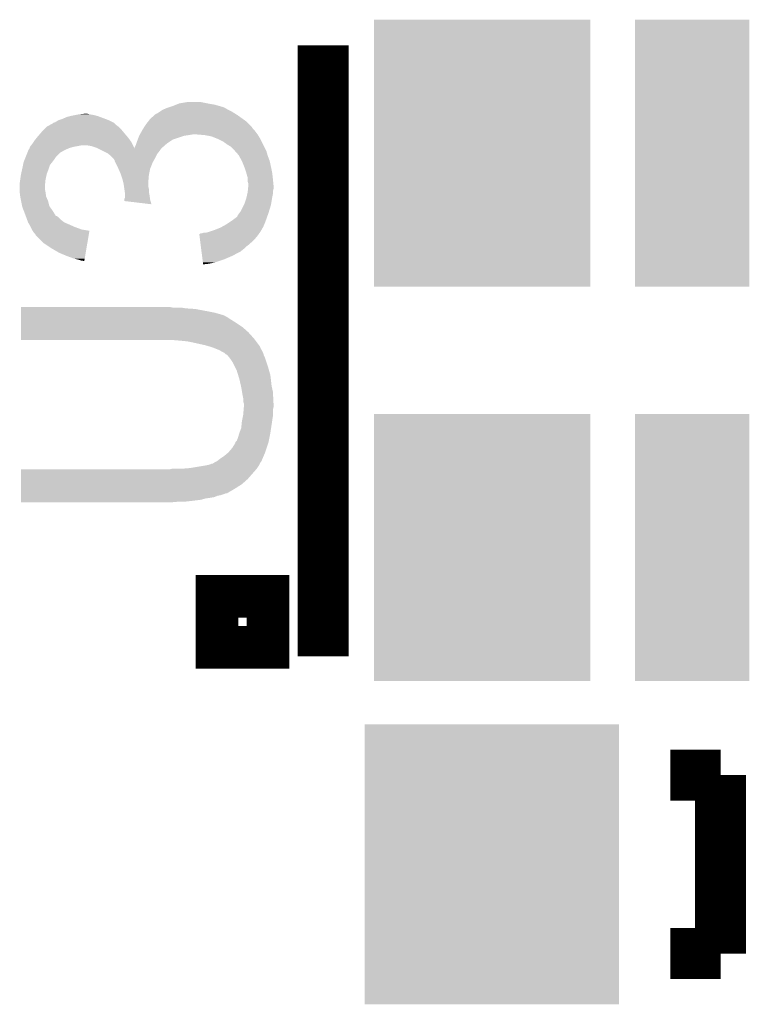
# Model space of a CAD drawing. Extents: x -4.2 to 27.1, y -3.9 to 55.1.
# Tile 14 of 37: x 12.4 to 15.2, y 4.1 to 8. Entities that reach past the tile are written whole.
import ezdxf

# ---------------------------------------------------------------- set-up
doc = ezdxf.new("R2010")
doc.units = 0
doc.layers.get('0').update_dxf_attribs({"linetype": 'CONTINUOUS'})
doc.layers.add('MCP2517FD_CLICK_GTO', color=14, linetype='CONTINUOUS')
doc.layers.add('MCP2517FD_CLICK_GTS', color=12, linetype='CONTINUOUS')

# ---------------------------------------------------------------- blocks, each defined once
blk = doc.blocks.new('RECTANGLE_88')
blk.add_solid([(0.50038, 0.54991), (0.50038, -0.54991), (-0.50038, 0.54991), (-0.50038, -0.54991)])
blk = doc.blocks.new('RECTANGLE_96')
blk.add_solid([(0.42545, 0.52451), (0.42545, -0.52451), (-0.42545, 0.52451), (-0.42545, -0.52451)])
blk = doc.blocks.new('RECTANGLE_97')
blk.add_solid([(0.22479, 0.52451), (0.22479, -0.52451), (-0.22479, 0.52451), (-0.22479, -0.52451)])

msp = doc.modelspace()

# ---------------------------------------------------------------- linework, layer by layer
at = {"layer": 'MCP2517FD_CLICK_GTO', "const_width": 0.20066}
for points in [[(13.54836, 5.49148), (13.54836, 7.89178)], [(13.14704, 5.54228), (13.14704, 5.70992), (13.31468, 5.70992), (13.31468, 5.54228), (13.14704, 5.54228), (13.14704, 5.70992), (13.31468, 5.70992), (13.31468, 5.54228), (13.14704, 5.54228)], [(14.91234, 5.02412), (15.11046, 5.02412)], [(15.11046, 4.32308), (15.11046, 5.02412)], [(14.91234, 4.32308), (15.11046, 4.32308)]]:
    msp.add_lwpolyline(points, dxfattribs=at)
at = {"layer": 'MCP2517FD_CLICK_GTO'}
for points in [[(12.96924, 7.6581), (12.97559, 7.66064), (13.121642, 7.6581), (13.1064, 7.66064)], [(12.97559, 7.66064), (12.981942, 7.66318), (13.1064, 7.66064), (13.093702, 7.66318)], [(12.981942, 7.66318), (13.012422, 7.66826), (13.093702, 7.66318), (13.068302, 7.66826)], [(12.5857, 7.62), (12.608562, 7.62254), (12.63142, 7.62), (12.621262, 7.62254)], [(12.884788, 7.61746), (12.890506, 7.62254), (13.210538, 7.61746), (13.20241, 7.62254)], [(12.890506, 7.62254), (12.893046, 7.622544), (13.20241, 7.62254), (13.202404, 7.622544)], [(12.893046, 7.622544), (12.90447, 7.63016), (13.202404, 7.622544), (13.190218, 7.63016)], [(12.90447, 7.63016), (12.9159, 7.63778), (13.190218, 7.63016), (13.17498, 7.63778)], [(12.9159, 7.63778), (12.93368, 7.6454), (13.17498, 7.63778), (13.161648, 7.6454)], [(12.93368, 7.6454), (12.9413, 7.64794), (13.161648, 7.6454), (13.157202, 7.64794)], [(12.9413, 7.64794), (12.95654, 7.65302), (13.157202, 7.64794), (13.139422, 7.65302)], [(12.95654, 7.65302), (12.96924, 7.6581), (13.139422, 7.65302), (13.121642, 7.6581)], [(12.474952, 7.57936), (12.4841, 7.584442), (12.733022, 7.57936), (12.727938, 7.584442)], [(12.4841, 7.584442), (12.48664, 7.586978), (12.727938, 7.584442), (12.7254, 7.586978)], [(12.48664, 7.586978), (12.486644, 7.58698), (12.7254, 7.586978), (12.725398, 7.58698)], [(12.486644, 7.58698), (12.494262, 7.58952), (12.725398, 7.58698), (12.720318, 7.58952)], [(12.494262, 7.58952), (12.50696, 7.59714), (12.720318, 7.58952), (12.70508, 7.59714)], [(12.50696, 7.59714), (12.522198, 7.60222), (12.70508, 7.59714), (12.691534, 7.60222)], [(12.522198, 7.60222), (12.539982, 7.60984), (12.691534, 7.60222), (12.671214, 7.60984)], [(12.539982, 7.60984), (12.55014, 7.61238), (12.671214, 7.60984), (12.66444, 7.61238)], [(12.55014, 7.61238), (12.5603, 7.61492), (12.66444, 7.61238), (12.655552, 7.61492)], [(12.5603, 7.61492), (12.573, 7.61746), (12.655552, 7.61492), (12.646662, 7.61746)], [(12.573, 7.61746), (12.5857, 7.62), (12.646662, 7.61746), (12.63142, 7.62)], [(12.84986, 7.57936), (12.859736, 7.592058), (13.2588, 7.57936), (13.246102, 7.592058)], [(12.859736, 7.592058), (12.86764, 7.60222), (13.246102, 7.592058), (13.231876, 7.60222)], [(12.86764, 7.60222), (12.884788, 7.61746), (13.231876, 7.60222), (13.210538, 7.61746)], [(12.42822, 7.53618), (12.436926, 7.54634), (12.77475, 7.53618), (12.76604, 7.54634)], [(12.436926, 7.54634), (12.443458, 7.55396), (12.76604, 7.54634), (12.75969, 7.55396)], [(12.443458, 7.55396), (12.451078, 7.56158), (12.75969, 7.55396), (12.75334, 7.56158)], [(12.451078, 7.56158), (12.461236, 7.571738), (12.75334, 7.56158), (12.74318, 7.571738)], [(12.461236, 7.571738), (12.461242, 7.571742), (12.74318, 7.571738), (12.743176, 7.571742)], [(12.461242, 7.571742), (12.474952, 7.57936), (12.743176, 7.571742), (12.733022, 7.57936)], [(12.82728, 7.54126), (12.837158, 7.559038), (13.289916, 7.54126), (13.27658, 7.559038)], [(12.837158, 7.559038), (12.83716, 7.55904), (13.27658, 7.559038), (13.27658, 7.55904)], [(12.83716, 7.55904), (12.840332, 7.564118), (13.27658, 7.55904), (13.271502, 7.564118)], [(12.840332, 7.564118), (12.845096, 7.57174), (13.271502, 7.564118), (13.26642, 7.57174)], [(12.845096, 7.57174), (12.84986, 7.57936), (13.26642, 7.57174), (13.2588, 7.57936)], [(12.399264, 7.49808), (12.40536, 7.5057), (12.800354, 7.49808), (12.79653, 7.5057)], [(12.40536, 7.5057), (12.408744, 7.510778), (12.79653, 7.5057), (12.79398, 7.510778)], [(12.408744, 7.510778), (12.41552, 7.52094), (12.79398, 7.510778), (12.786724, 7.52094)], [(12.41552, 7.52094), (12.42187, 7.528562), (12.786724, 7.52094), (12.78128, 7.528562)], [(12.42187, 7.528562), (12.42822, 7.53618), (12.78128, 7.528562), (12.77475, 7.53618)], [(12.81176, 7.500622), (12.813452, 7.5057), (12.927874, 7.500622), (12.933678, 7.5057)], [(12.813452, 7.5057), (12.81684, 7.51586), (12.933678, 7.5057), (12.948918, 7.51586)], [(12.81684, 7.51586), (12.818744, 7.520938), (12.948918, 7.51586), (12.956536, 7.520938)], [(12.818744, 7.520938), (12.824458, 7.536178), (12.956536, 7.520938), (13.002258, 7.536178)], [(12.824458, 7.536178), (12.82446, 7.536182), (13.002258, 7.536178), (13.002284, 7.536182)], [(12.82446, 7.536182), (12.82587, 7.53872), (13.002284, 7.536182), (13.02004, 7.53872)], [(12.82587, 7.53872), (12.82728, 7.54126), (13.02004, 7.53872), (13.035278, 7.54126)], [(13.081002, 7.53872), (13.050522, 7.54126), (13.291822, 7.53872), (13.289916, 7.54126)], [(13.081014, 7.538718), (13.081002, 7.53872), (13.291822, 7.538718), (13.291822, 7.53872)], [(13.108938, 7.53364), (13.081014, 7.538718), (13.29487, 7.53364), (13.291822, 7.538718)], [(13.12799, 7.52602), (13.108938, 7.53364), (13.29944, 7.52602), (13.29487, 7.53364)], [(13.13434, 7.52348), (13.12799, 7.52602), (13.300712, 7.52348), (13.29944, 7.52602)], [(13.154658, 7.51332), (13.13434, 7.52348), (13.305792, 7.51332), (13.300712, 7.52348)], [(13.17244, 7.500618), (13.154658, 7.51332), (13.312142, 7.500618), (13.305792, 7.51332)], [(12.37793, 7.45236), (12.385042, 7.470138), (12.4968, 7.45236), (12.51458, 7.470138)], [(12.385042, 7.470138), (12.389106, 7.4803), (12.51458, 7.470138), (12.532358, 7.4803)], [(12.389106, 7.4803), (12.390124, 7.48284), (12.532358, 7.4803), (12.538284, 7.48284)], [(12.390124, 7.48284), (12.39266, 7.485384), (12.538284, 7.48284), (12.54422, 7.485384)], [(12.39266, 7.485384), (12.393506, 7.48792), (12.54422, 7.485384), (12.550138, 7.48792)], [(12.393506, 7.48792), (12.3952, 7.493), (12.550138, 7.48792), (12.567918, 7.493)], [(12.3952, 7.493), (12.395202, 7.493002), (12.567918, 7.493), (12.56793, 7.493002)], [(12.395202, 7.493002), (12.397232, 7.49554), (12.56793, 7.493002), (12.58316, 7.49554)], [(12.397232, 7.49554), (12.399264, 7.49808), (12.58316, 7.49554), (12.595858, 7.49808)], [(12.6365, 7.49554), (12.621258, 7.49808), (12.801628, 7.49554), (12.800354, 7.49808)], [(12.659358, 7.48792), (12.6365, 7.49554), (12.805452, 7.48792), (12.801628, 7.49554)], [(12.664256, 7.485472), (12.659358, 7.48792), (12.80668, 7.485472), (12.805452, 7.48792)], [(12.66444, 7.48538), (12.664256, 7.485472), (12.91082, 7.48538), (12.91091, 7.485472)], [(12.679682, 7.47776), (12.66444, 7.48538), (12.90574, 7.47776), (12.91082, 7.48538)], [(12.699998, 7.467602), (12.679682, 7.47776), (12.897612, 7.467602), (12.90574, 7.47776)], [(12.703178, 7.465058), (12.699998, 7.467602), (12.895578, 7.465058), (12.897612, 7.467602)], [(12.80668, 7.487922), (12.806682, 7.490464), (12.91336, 7.487922), (12.916264, 7.490464)], [(12.80668, 7.485472), (12.80668, 7.487922), (12.91091, 7.485472), (12.91336, 7.487922)], [(12.806682, 7.490464), (12.81176, 7.500622), (12.916264, 7.490464), (12.927874, 7.500622)], [(13.185138, 7.493002), (13.17244, 7.500618), (13.31595, 7.493002), (13.312142, 7.500618)], [(13.1953, 7.48284), (13.185138, 7.493002), (13.321032, 7.48284), (13.31595, 7.493002)], [(13.202076, 7.475218), (13.1953, 7.48284), (13.324842, 7.475218), (13.321032, 7.48284)], [(13.215618, 7.45998), (13.202076, 7.475218), (13.329196, 7.45998), (13.324842, 7.475218)], [(12.367768, 7.421878), (12.369802, 7.432042), (12.47394, 7.421878), (12.482068, 7.432042)], [(12.369802, 7.432042), (12.370816, 7.43458), (12.482068, 7.432042), (12.4841, 7.43458)], [(12.370816, 7.43458), (12.37488, 7.44474), (12.4841, 7.43458), (12.49172, 7.44474)], [(12.37488, 7.44474), (12.37793, 7.45236), (12.49172, 7.44474), (12.4968, 7.45236)], [(12.712698, 7.457442), (12.703178, 7.465058), (12.89177, 7.457442), (12.895578, 7.465058)], [(12.720318, 7.449822), (12.712698, 7.457442), (12.88796, 7.449822), (12.89177, 7.457442)], [(12.722858, 7.447282), (12.720318, 7.449822), (12.886508, 7.447282), (12.88796, 7.449822)], [(12.727936, 7.439666), (12.722858, 7.447282), (12.882156, 7.439666), (12.886508, 7.447282)], [(12.72794, 7.437124), (12.727936, 7.439666), (12.880704, 7.437124), (12.882156, 7.439666)], [(12.730482, 7.43204), (12.72794, 7.437124), (12.8778, 7.43204), (12.880704, 7.437124)], [(12.74064, 7.41172), (12.730482, 7.43204), (12.869672, 7.41172), (12.8778, 7.43204)], [(13.21703, 7.45744), (13.215618, 7.45998), (13.32992, 7.45744), (13.329196, 7.45998)], [(13.22832, 7.437122), (13.21703, 7.45744), (13.33754, 7.437122), (13.32992, 7.45744)], [(13.228322, 7.437118), (13.22832, 7.437122), (13.33754, 7.437118), (13.33754, 7.437122)], [(13.237466, 7.41426), (13.228322, 7.437118), (13.34262, 7.41426), (13.33754, 7.437118)], [(12.360204, 7.386318), (12.36472, 7.40664), (12.46124, 7.386318), (12.46886, 7.40664)], [(12.36472, 7.40664), (12.367768, 7.421878), (12.46886, 7.40664), (12.47394, 7.421878)], [(12.7429, 7.406638), (12.74064, 7.41172), (12.86764, 7.406638), (12.869672, 7.41172)], [(12.7508, 7.388858), (12.7429, 7.406638), (12.864082, 7.388858), (12.86764, 7.406638)], [(12.75334, 7.38124), (12.7508, 7.388858), (12.86256, 7.38124), (12.864082, 7.388858)], [(13.23848, 7.41172), (13.237466, 7.41426), (13.343128, 7.41172), (13.34262, 7.41426)], [(13.2461, 7.38886), (13.23848, 7.41172), (13.3477, 7.38886), (13.343128, 7.41172)], [(13.25118, 7.371084), (13.2461, 7.38886), (13.349676, 7.371084), (13.3477, 7.38886)], [(12.35456, 7.34822), (12.356736, 7.363458), (12.454634, 7.34822), (12.45616, 7.363458)], [(12.356736, 7.363458), (12.35964, 7.383778), (12.45616, 7.363458), (12.460674, 7.383778)], [(12.35964, 7.383778), (12.360204, 7.386318), (12.460674, 7.383778), (12.46124, 7.386318)], [(12.75842, 7.365998), (12.75334, 7.38124), (12.861288, 7.365998), (12.86256, 7.38124)], [(12.76223, 7.350762), (12.75842, 7.365998), (12.86002, 7.350762), (12.861288, 7.365998)], [(12.7635, 7.34568), (12.76223, 7.350762), (12.86002, 7.34568), (12.86002, 7.350762)], [(13.25118, 7.366), (13.25118, 7.371084), (13.35024, 7.366), (13.349676, 7.371084)], [(13.25118, 7.355844), (13.25118, 7.366), (13.351256, 7.355844), (13.35024, 7.366)], [(13.253718, 7.348222), (13.25118, 7.355844), (13.352018, 7.348222), (13.351256, 7.355844)], [(12.35456, 7.338062), (12.35456, 7.34822), (12.45362, 7.338062), (12.454634, 7.34822)], [(12.35456, 7.327898), (12.35456, 7.338062), (12.45362, 7.327898), (12.45362, 7.338062)], [(12.35456, 7.315202), (12.35456, 7.327898), (12.45616, 7.315202), (12.45362, 7.327898)], [(12.354562, 7.3152), (12.35456, 7.315202), (12.45616, 7.3152), (12.45616, 7.315202)], [(12.356784, 7.297418), (12.354562, 7.3152), (12.458702, 7.297418), (12.45616, 7.3152)], [(12.76459, 7.338058), (12.7635, 7.34568), (12.86002, 7.338058), (12.86002, 7.34568)], [(12.766042, 7.327898), (12.76459, 7.338058), (12.86256, 7.327898), (12.86002, 7.338058)], [(12.767856, 7.315198), (12.766042, 7.327898), (12.86256, 7.315198), (12.86256, 7.327898)], [(12.76858, 7.31012), (12.767856, 7.315198), (12.863576, 7.31012), (12.86256, 7.315198)], [(13.249484, 7.307578), (13.25118, 7.315202), (13.35024, 7.307578), (13.35024, 7.315202)], [(13.25118, 7.315202), (13.251432, 7.317738), (13.35024, 7.315202), (13.35024, 7.317738)], [(13.251432, 7.317738), (13.252448, 7.327898), (13.35024, 7.317738), (13.35278, 7.327898)], [(13.252448, 7.327898), (13.25372, 7.340598), (13.35278, 7.327898), (13.35278, 7.340598)], [(13.25372, 7.340602), (13.253718, 7.348222), (13.35278, 7.340602), (13.352018, 7.348222)], [(13.25372, 7.340598), (13.25372, 7.340602), (13.35278, 7.340598), (13.35278, 7.340602)], [(12.3571, 7.29488), (12.356784, 7.297418), (12.45979, 7.29488), (12.458702, 7.297418)], [(12.36015, 7.279638), (12.3571, 7.29488), (12.46632, 7.279638), (12.45979, 7.29488)], [(12.364214, 7.259316), (12.36015, 7.279638), (12.471402, 7.259316), (12.46632, 7.279638)], [(12.76604, 7.284718), (12.766042, 7.287264), (12.86764, 7.284718), (12.867278, 7.287264)], [(12.76604, 7.27966), (12.76604, 7.284718), (12.869078, 7.27966), (12.86764, 7.284718)], [(12.872688, 7.266944), (12.76604, 7.27966), (12.872688, 7.266944), (12.869078, 7.27966)], [(12.766042, 7.287264), (12.76858, 7.292344), (12.867278, 7.287264), (12.866552, 7.292344)], [(12.76858, 7.3025), (12.76858, 7.31012), (12.8651, 7.3025), (12.863576, 7.31012)], [(12.76858, 7.292344), (12.76858, 7.3025), (12.866552, 7.292344), (12.8651, 7.3025)], [(13.23848, 7.269482), (13.2461, 7.292342), (13.343466, 7.269482), (13.347276, 7.292342)], [(13.2461, 7.292342), (13.246664, 7.29488), (13.347276, 7.292342), (13.3477, 7.29488)], [(13.246664, 7.29488), (13.249484, 7.307578), (13.3477, 7.29488), (13.35024, 7.307578)], [(12.36472, 7.256782), (12.364214, 7.259316), (12.473214, 7.256782), (12.471402, 7.259316)], [(12.370582, 7.24154), (12.36472, 7.256782), (12.4841, 7.24154), (12.473214, 7.256782)], [(12.37742, 7.22376), (12.370582, 7.24154), (12.495224, 7.22376), (12.4841, 7.24154)], [(13.217524, 7.23138), (13.22324, 7.239002), (13.33246, 7.23138), (13.334804, 7.239002)], [(13.22324, 7.239002), (13.235938, 7.264398), (13.334804, 7.239002), (13.34262, 7.264398)], [(13.235938, 7.264398), (13.23848, 7.269482), (13.34262, 7.264398), (13.343466, 7.269482)], [(12.378344, 7.22122), (12.37742, 7.22376), (12.496812, 7.22122), (12.495224, 7.22376)], [(12.378346, 7.221216), (12.378344, 7.22122), (12.499346, 7.221216), (12.496812, 7.22122)], [(12.380192, 7.216138), (12.378346, 7.221216), (12.506962, 7.216138), (12.499346, 7.221216)], [(12.383888, 7.205978), (12.380192, 7.216138), (12.517122, 7.205978), (12.506962, 7.216138)], [(12.38758, 7.19582), (12.383888, 7.205978), (12.529822, 7.19582), (12.517122, 7.205978)], [(12.392152, 7.1882), (12.38758, 7.19582), (12.5476, 7.1882), (12.529822, 7.19582)], [(13.16736, 7.1882), (13.178792, 7.195822), (13.316494, 7.1882), (13.31976, 7.195822)], [(13.178792, 7.195822), (13.19022, 7.20344), (13.31976, 7.195822), (13.32248, 7.20344)], [(13.19022, 7.20344), (13.21054, 7.21869), (13.32248, 7.20344), (13.327926, 7.21869)], [(13.21054, 7.21869), (13.210544, 7.221226), (13.327926, 7.21869), (13.328832, 7.221226)], [(13.210544, 7.221226), (13.21562, 7.22884), (13.328832, 7.221226), (13.331552, 7.22884)], [(13.21562, 7.22884), (13.217524, 7.23138), (13.331552, 7.22884), (13.33246, 7.23138)], [(12.3952, 7.183118), (12.392152, 7.1882), (12.559036, 7.183118), (12.5476, 7.1882)], [(12.39774, 7.17804), (12.3952, 7.183118), (12.57046, 7.17804), (12.559036, 7.183118)], [(12.402822, 7.16788), (12.39774, 7.17804), (12.598402, 7.16788), (12.57046, 7.17804)], [(12.40536, 7.162802), (12.402822, 7.16788), (12.628734, 7.162802), (12.598402, 7.16788)], [(12.405376, 7.162778), (12.40536, 7.162802), (12.628876, 7.162778), (12.628734, 7.162802)], [(12.41044, 7.15518), (12.405376, 7.162778), (12.62758, 7.15518), (12.628876, 7.162778)], [(13.086082, 7.15518), (13.096238, 7.15772), (13.298352, 7.15518), (13.300166, 7.15772)], [(13.096238, 7.15772), (13.103852, 7.160258), (13.300166, 7.15772), (13.30198, 7.160258)], [(13.103852, 7.160258), (13.1191, 7.16534), (13.30198, 7.160258), (13.304884, 7.16534)], [(13.1191, 7.16534), (13.144502, 7.1755), (13.304884, 7.16534), (13.310688, 7.1755)], [(13.144502, 7.1755), (13.14907, 7.178038), (13.310688, 7.1755), (13.31214, 7.178038)], [(13.14907, 7.178038), (13.16736, 7.1882), (13.31214, 7.178038), (13.316494, 7.1882)], [(12.415518, 7.1501), (12.41044, 7.15518), (12.626716, 7.1501), (12.62758, 7.15518)], [(12.418058, 7.145024), (12.415518, 7.1501), (12.62585, 7.145024), (12.626716, 7.1501)], [(12.448538, 7.114542), (12.418058, 7.145024), (12.620658, 7.114542), (12.62585, 7.145024)], [(13.060704, 7.1501), (13.063226, 7.150106), (13.294722, 7.1501), (13.294726, 7.150106)], [(13.061676, 7.14248), (13.060704, 7.1501), (13.28928, 7.14248), (13.294722, 7.1501)], [(13.063618, 7.127242), (13.061676, 7.14248), (13.276582, 7.127242), (13.28928, 7.14248)], [(13.063226, 7.150106), (13.065766, 7.15264), (13.294726, 7.150106), (13.296536, 7.15264)], [(13.064914, 7.117078), (13.063618, 7.127242), (13.266416, 7.117078), (13.276582, 7.127242)], [(13.065766, 7.15264), (13.070842, 7.152642), (13.296536, 7.15264), (13.296538, 7.152642)], [(13.070842, 7.152642), (13.078464, 7.15518), (13.296538, 7.152642), (13.298352, 7.15518)], [(12.47902, 7.094218), (12.448538, 7.114542), (12.617196, 7.094218), (12.620658, 7.114542)], [(12.509498, 7.07644), (12.47902, 7.094218), (12.614166, 7.07644), (12.617196, 7.094218)], [(13.065238, 7.114538), (13.064914, 7.117078), (13.26134, 7.114538), (13.266416, 7.117078)], [(13.066208, 7.10692), (13.065238, 7.114538), (13.253718, 7.10692), (13.26134, 7.114538)], [(13.06718, 7.099298), (13.066208, 7.10692), (13.24356, 7.099298), (13.253718, 7.10692)], [(13.068152, 7.091678), (13.06718, 7.099298), (13.235938, 7.091678), (13.24356, 7.099298)], [(13.069446, 7.081518), (13.068152, 7.091678), (13.223238, 7.081518), (13.235938, 7.091678)], [(13.070418, 7.0739), (13.069446, 7.081518), (13.208002, 7.0739), (13.223238, 7.081518)], [(12.539982, 7.06374), (12.509498, 7.07644), (12.612002, 7.06374), (12.614166, 7.07644)], [(12.56792, 7.053582), (12.539982, 7.06374), (12.610272, 7.053582), (12.612002, 7.06374)], [(12.58824, 7.048498), (12.56792, 7.053582), (12.609406, 7.048498), (12.610272, 7.053582)], [(12.595858, 7.045962), (12.58824, 7.048498), (12.608974, 7.045962), (12.609406, 7.048498)], [(12.600936, 7.04596), (12.595858, 7.045962), (12.608974, 7.04596), (12.608974, 7.045962)], [(12.606016, 7.043422), (12.600936, 7.04596), (12.608542, 7.043422), (12.608974, 7.04596)], [(12.608542, 7.04342), (12.606016, 7.043422), (12.608542, 7.04342), (12.608542, 7.043422)], [(13.07139, 7.06628), (13.070418, 7.0739), (13.195298, 7.06628), (13.208002, 7.0739)], [(13.073332, 7.05104), (13.07139, 7.06628), (13.15974, 7.05104), (13.195298, 7.06628)], [(13.07495, 7.03834), (13.073332, 7.05104), (13.121638, 7.03834), (13.15974, 7.05104)], [(13.075598, 7.03326), (13.07495, 7.03834), (13.098778, 7.03326), (13.121638, 7.03834)], [(13.075918, 7.030742), (13.075598, 7.03326), (13.075918, 7.030742), (13.098778, 7.03326)], [(12.359658, 6.84784), (12.35966, 6.85546), (13.08608, 6.84784), (13.045442, 6.85546)], [(12.359658, 6.84022), (12.359658, 6.84784), (13.12418, 6.84022), (13.08608, 6.84784)], [(12.35966, 6.86054), (12.359662, 6.86308), (12.959082, 6.86054), (12.946382, 6.86308)], [(12.35966, 6.858), (12.35966, 6.86054), (13.007338, 6.858), (12.992102, 6.86054)], [(12.35966, 6.85546), (12.35966, 6.858), (13.045442, 6.85546), (13.007338, 6.858)], [(12.35965, 6.79958), (12.359652, 6.81228), (13.208, 6.79958), (13.18768, 6.81228)], [(12.359652, 6.81228), (12.359654, 6.822438), (13.18768, 6.81228), (13.172442, 6.822438)], [(12.359654, 6.827518), (12.359656, 6.830056), (13.162284, 6.827518), (13.159742, 6.830056)], [(12.359654, 6.822438), (12.359654, 6.827518), (13.172442, 6.822438), (13.162284, 6.827518)], [(12.359656, 6.830056), (12.359658, 6.84022), (13.159742, 6.830056), (13.12418, 6.84022)], [(12.359644, 6.76402), (12.359648, 6.784338), (13.25372, 6.76402), (13.230862, 6.784338)], [(12.359648, 6.784338), (12.35965, 6.79958), (13.230862, 6.784338), (13.208, 6.79958)], [(12.35964, 6.738622), (12.359644, 6.76402), (13.276578, 6.738622), (13.25372, 6.76402)], [(12.35964, 6.733562), (12.35964, 6.738622), (13.280374, 6.733562), (13.276578, 6.738622)], [(12.956542, 6.73354), (12.35964, 6.733562), (13.28039, 6.73354), (13.280374, 6.733562)], [(12.98702, 6.731), (12.956542, 6.73354), (13.282294, 6.731), (13.28039, 6.73354)], [(13.012422, 6.72846), (12.98702, 6.731), (13.2842, 6.72846), (13.282294, 6.731)], [(13.03782, 6.72338), (13.012422, 6.72846), (13.28801, 6.72338), (13.2842, 6.72846)], [(13.083542, 6.71322), (13.03782, 6.72338), (13.295628, 6.71322), (13.28801, 6.72338)], [(13.10132, 6.70814), (13.083542, 6.71322), (13.299438, 6.70814), (13.295628, 6.71322)], [(13.101334, 6.708136), (13.10132, 6.70814), (13.29944, 6.708136), (13.299438, 6.70814)], [(13.10896, 6.705594), (13.101334, 6.708136), (13.299446, 6.705594), (13.29944, 6.708136)], [(13.116562, 6.70306), (13.10896, 6.705594), (13.301976, 6.70306), (13.299446, 6.705594)], [(13.116578, 6.703054), (13.116562, 6.70306), (13.30198, 6.703054), (13.301976, 6.70306)], [(13.122928, 6.700514), (13.116578, 6.703054), (13.301984, 6.700514), (13.30198, 6.703054)], [(13.14196, 6.6929), (13.122928, 6.700514), (13.30706, 6.6929), (13.301984, 6.700514)], [(13.141964, 6.692898), (13.14196, 6.6929), (13.30706, 6.692898), (13.30706, 6.6929)], [(13.149578, 6.687822), (13.141964, 6.692898), (13.3096, 6.687822), (13.30706, 6.692898)], [(13.159736, 6.682742), (13.149578, 6.687822), (13.31214, 6.682742), (13.3096, 6.687822)], [(13.159742, 6.682738), (13.159736, 6.682742), (13.312142, 6.682738), (13.31214, 6.682742)], [(13.16482, 6.677662), (13.159742, 6.682738), (13.313412, 6.677662), (13.312142, 6.682738)], [(13.169896, 6.675122), (13.16482, 6.677662), (13.314046, 6.675122), (13.313412, 6.677662)], [(13.17244, 6.67258), (13.169896, 6.675122), (13.31468, 6.67258), (13.314046, 6.675122)], [(13.172442, 6.672578), (13.17244, 6.67258), (13.31468, 6.672578), (13.31468, 6.67258)], [(13.18057, 6.662418), (13.172442, 6.672578), (13.31976, 6.662418), (13.31468, 6.672578)], [(13.1826, 6.65988), (13.18057, 6.662418), (13.320608, 6.65988), (13.31976, 6.662418)], [(13.192758, 6.644642), (13.1826, 6.65988), (13.325686, 6.644642), (13.320608, 6.65988)], [(13.19911, 6.63194), (13.192758, 6.644642), (13.32992, 6.63194), (13.325686, 6.644642)], [(13.208, 6.61416), (13.19911, 6.63194), (13.335, 6.61416), (13.32992, 6.63194)], [(13.213472, 6.596378), (13.208, 6.61416), (13.34008, 6.596378), (13.335, 6.61416)], [(13.21816, 6.581138), (13.213472, 6.596378), (13.341986, 6.581138), (13.34008, 6.596378)], [(13.219332, 6.57606), (13.21816, 6.581138), (13.34262, 6.57606), (13.341986, 6.581138)], [(13.224608, 6.5532), (13.219332, 6.57606), (13.34516, 6.5532), (13.34262, 6.57606)], [(13.22578, 6.54812), (13.224608, 6.5532), (13.34629, 6.54812), (13.34516, 6.5532)], [(13.228744, 6.53034), (13.22578, 6.54812), (13.35024, 6.53034), (13.34629, 6.54812)], [(13.23086, 6.51764), (13.228744, 6.53034), (13.35091, 6.51764), (13.35024, 6.53034)], [(13.2334, 6.504942), (13.23086, 6.51764), (13.351578, 6.504942), (13.35091, 6.51764)], [(13.2334, 6.492244), (13.2334, 6.504942), (13.352246, 6.492244), (13.351578, 6.504942)], [(13.235938, 6.484622), (13.2334, 6.492244), (13.352648, 6.484622), (13.352246, 6.492244)], [(13.235092, 6.459218), (13.23594, 6.469378), (13.35024, 6.459218), (13.35278, 6.469378)], [(13.23594, 6.482082), (13.235938, 6.484622), (13.35278, 6.482082), (13.352648, 6.484622)], [(13.23594, 6.469378), (13.23594, 6.482082), (13.35278, 6.469378), (13.35278, 6.482082)], [(13.229336, 6.41858), (13.232382, 6.433818), (13.3477, 6.41858), (13.35024, 6.433818)], [(13.232382, 6.433818), (13.2334, 6.4389), (13.35024, 6.433818), (13.35024, 6.4389)], [(13.2334, 6.4389), (13.235092, 6.459218), (13.35024, 6.4389), (13.35024, 6.459218)], [(13.21816, 6.36778), (13.22578, 6.388102), (13.34008, 6.36778), (13.343206, 6.388102)], [(13.22578, 6.388102), (13.227048, 6.4008), (13.343206, 6.388102), (13.34516, 6.4008)], [(13.227048, 6.4008), (13.22832, 6.4135), (13.34516, 6.4008), (13.346974, 6.4135)], [(13.22832, 6.4135), (13.229336, 6.41858), (13.346974, 6.4135), (13.3477, 6.41858)], [(13.208, 6.337304), (13.213082, 6.35), (13.333982, 6.337304), (13.336522, 6.35)], [(13.213082, 6.35), (13.21816, 6.36778), (13.336522, 6.35), (13.34008, 6.36778)], [(13.174982, 6.291582), (13.19022, 6.309362), (13.31976, 6.291582), (13.325686, 6.309362)], [(13.19022, 6.309362), (13.202916, 6.32968), (13.325686, 6.309362), (13.332458, 6.32968)], [(13.202916, 6.32968), (13.20292, 6.329684), (13.332458, 6.32968), (13.332458, 6.329684)], [(13.20292, 6.329684), (13.202926, 6.332226), (13.332458, 6.329684), (13.332966, 6.332226)], [(13.202926, 6.332226), (13.208, 6.337304), (13.332966, 6.332226), (13.333982, 6.337304)], [(13.1318, 6.25856), (13.1445, 6.26872), (13.305606, 6.25856), (13.30996, 6.26872)], [(13.1445, 6.26872), (13.15974, 6.27888), (13.30996, 6.26872), (13.314314, 6.27888)], [(13.15974, 6.27888), (13.174982, 6.29158), (13.314314, 6.27888), (13.319758, 6.29158)], [(13.174982, 6.29158), (13.174982, 6.291582), (13.319758, 6.29158), (13.31976, 6.291582)], [(12.99464, 6.22808), (13.02512, 6.23062), (13.28674, 6.22808), (13.288434, 6.23062)], [(13.02512, 6.23062), (13.08608, 6.24078), (13.288434, 6.23062), (13.295206, 6.24078)], [(13.08608, 6.24078), (13.098762, 6.243318), (13.295206, 6.24078), (13.296898, 6.243318)], [(13.098762, 6.243318), (13.098782, 6.243322), (13.296898, 6.243318), (13.2969, 6.243322)], [(13.098782, 6.243322), (13.111484, 6.2484), (13.2969, 6.243322), (13.299438, 6.2484)], [(13.111484, 6.2484), (13.114026, 6.248404), (13.299438, 6.2484), (13.29944, 6.248404)], [(13.114026, 6.248404), (13.121634, 6.253476), (13.29944, 6.248404), (13.301978, 6.253476)], [(13.121634, 6.253476), (13.121642, 6.25348), (13.301978, 6.253476), (13.30198, 6.25348)], [(13.121642, 6.25348), (13.12672, 6.25602), (13.30198, 6.25348), (13.304518, 6.25602)], [(13.12672, 6.25602), (13.1318, 6.25856), (13.304518, 6.25602), (13.305606, 6.25856)], [(12.359654, 6.18744), (12.359662, 6.22554), (13.25118, 6.18744), (13.284518, 6.22554)], [(12.943842, 6.22554), (12.953994, 6.228078), (13.284518, 6.22554), (13.28674, 6.228078)], [(12.953994, 6.228078), (12.954002, 6.22808), (13.28674, 6.228078), (13.28674, 6.22808)], [(12.359648, 6.14934), (12.359652, 6.16712), (13.20038, 6.14934), (13.228318, 6.16712)], [(12.359652, 6.16712), (12.359654, 6.18744), (13.228318, 6.16712), (13.25118, 6.18744)], [(12.359642, 6.11632), (12.359644, 6.121398), (13.119098, 6.11632), (13.131798, 6.121398)], [(12.359642, 6.11378), (12.359642, 6.11632), (13.10386, 6.11378), (13.119098, 6.11632)], [(12.359642, 6.11124), (12.359642, 6.11378), (13.086078, 6.11124), (13.10386, 6.11378)], [(12.359644, 6.12902), (12.359646, 6.131558), (13.159738, 6.12902), (13.164816, 6.131558)], [(12.359644, 6.12394), (12.359644, 6.12902), (13.144498, 6.12394), (13.159738, 6.12902)], [(12.359644, 6.121398), (12.359644, 6.12394), (13.131798, 6.121398), (13.144498, 6.12394)], [(12.359646, 6.13156), (12.359648, 6.14934), (13.169896, 6.13156), (13.20038, 6.14934)], [(12.359646, 6.131558), (12.359646, 6.13156), (13.164816, 6.131558), (13.169896, 6.13156)], [(12.35964, 6.10616), (12.359642, 6.11124), (13.068298, 6.10616), (13.086078, 6.11124)], [(12.35964, 6.10108), (12.35964, 6.10616), (13.02766, 6.10108), (13.068298, 6.10616)], [(12.35964, 6.09854), (12.35964, 6.10108), (13.004798, 6.09854), (13.02766, 6.10108)], [(12.35964, 6.096022), (12.35964, 6.09854), (12.951702, 6.096022), (12.9794, 6.09854)], [(12.951462, 6.096), (12.35964, 6.096022), (12.951462, 6.096), (12.951702, 6.096022)]]:
    msp.add_solid(points, dxfattribs=at)

# ---------------------------------------------------------------- block references
at = {"layer": 'MCP2517FD_CLICK_GTS'}
for name, p in [('RECTANGLE_96', (14.1732, 7.4676)), ('RECTANGLE_97', (14.9987, 7.4676)), ('RECTANGLE_96', (14.1732, 5.9182)), ('RECTANGLE_97', (14.9987, 5.9182)), ('RECTANGLE_88', (14.2113, 4.6736))]:
    msp.add_blockref(name, p, dxfattribs=at)

doc.saveas('drawing.dxf')
